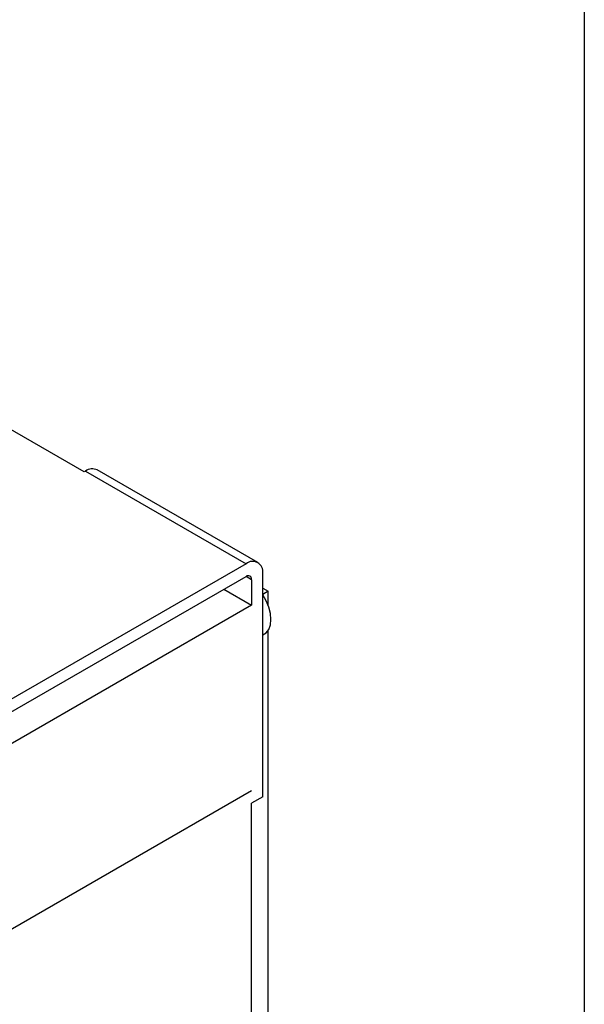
# Model space of a CAD drawing. Header units: millimetres. Extents: x 25 to 1092, y 25 to 838.
# Tile 19 of 20: x 1020 to 1092, y 649 to 774. Entities that reach past the tile are written whole.
import ezdxf

# ---------------------------------------------------------------- set-up
doc = ezdxf.new("R2010")
doc.units = ezdxf.units.MM
doc.header["$LTSCALE"] = 4
doc.linetypes.add('SLD-Solid', pattern=[0])
doc.layers.add('TEXT', color=140, linetype='SLD-Solid', lineweight=25)

msp = doc.modelspace()

# ---------------------------------------------------------------- linework, layer by layer
for p, q in [((1028.324, 716.693), (1014.253, 724.816)), ((1028.501, 716.795), (1028.324, 716.693)), ((1028.501, 716.795), (1049.007, 704.957)), ((1050.507, 705.105), (1030.001, 716.943)), ((1049.007, 704.957), (1013.652, 684.547)), ((1051.128, 675.153), (1051.128, 703.732)), ((1013.652, 682.914), (1049.007, 703.324)), ((1049.714, 702.915), (1049.007, 703.324)), ((1049.714, 702.915), (1049.714, 699.649)), ((1046.178, 701.691), (1049.714, 699.649)), ((1051.128, 701.849), (1051.835, 701.441)), ((1051.835, 701.441), (1051.128, 701.033)), ((1051.835, 699.596), (1051.835, 701.441)), ((1049.714, 699.649), (1012.945, 678.423)), ((1051.128, 695.845), (1051.36, 695.979)), ((1051.835, 630.892), (1051.835, 696.433)), ((1012.945, 654.743), (1049.714, 675.97)), ((1012.945, 654.742), (1049.714, 675.969)), ((1049.713, 675.969), (1049.714, 675.969)), ((1049.714, 675.969), (1049.714, 675.97)), ((1051.128, 675.153), (1049.714, 674.337)), ((1049.714, 581.25), (1049.714, 674.337))]:
    msp.add_line(p, q)
at = {"flags": 128}
msp.add_lwpolyline([(1051.36, 695.979), (1051.572, 696.13), (1051.909, 696.555), (1052.118, 697.125), (1052.189, 697.81), (1052.118, 698.578), (1051.909, 699.389), (1051.572, 700.203), (1051.128, 700.972)], dxfattribs=at)
for centre, radius, start, end in [((1029.38, 715.568), 1.509, 65.69288, 125.61758), ((1049.835, 703.942), 1.31, 350.78596, 129.20329), ((1049.283, 702.985), 0.437, 350.78596, 129.20329)]:
    msp.add_arc(centre, radius, start, end)
at = {"layer": 'TEXT'}
msp.add_line((1092.2, 838.2), (1092.2, 25.4), dxfattribs=at)

doc.saveas('drawing.dxf')
